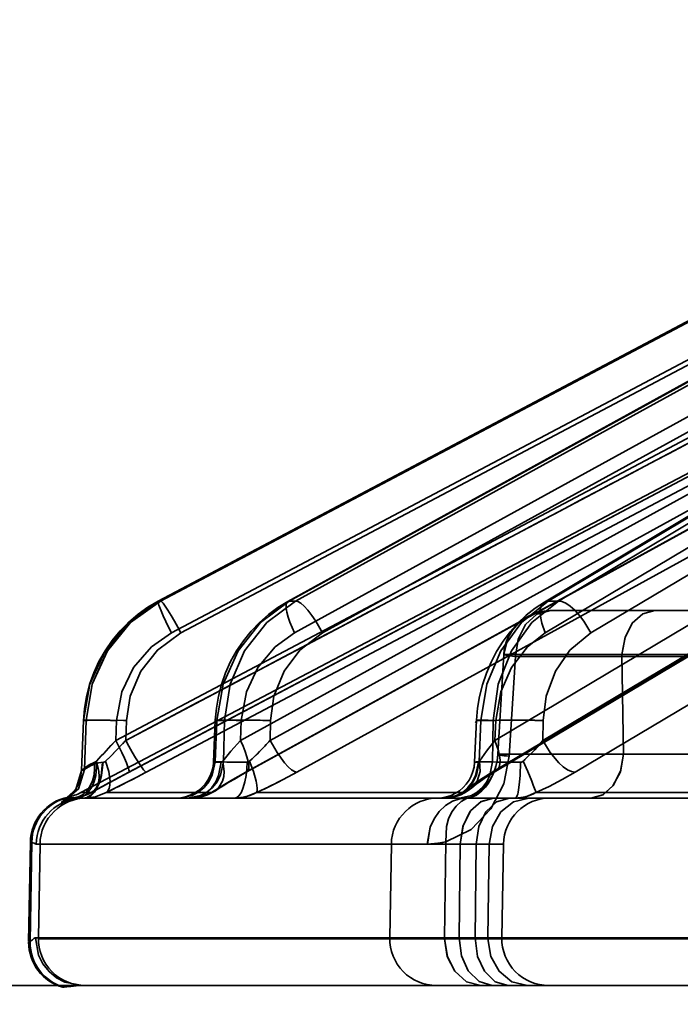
# Model space of a CAD drawing. Header units: millimetres. Extents: x -148444 to 51443, y -4810 to 453290.
# Tile 10 of 256: x 16176 to 16190, y 10617 to 10638. Entities that reach past the tile are written whole.
import ezdxf

# ---------------------------------------------------------------- set-up
doc = ezdxf.new("R2010")
doc.units = ezdxf.units.MM
doc.header["$XCLIPFRAME"] = 2
doc.layers.add('AHU03-3-68634OBJ', color=8, linetype='Continuous')
doc.layers.add('EC-MTR_250-0_7OBJ', color=8, linetype='Continuous')
picture_1 = doc.add_image_def('image1.bmp', size_in_pixel=(951, 911))

msp = doc.modelspace()

# ---------------------------------------------------------------- linework, layer by layer
at = {"layer": 'AHU03-3-68634OBJ', "color": 8, "linetype": 'Continuous', "lineweight": 35, "ltscale": 100}
msp.add_line((16386.277, 10617.827), (16118.277, 10617.827), dxfattribs=at)
at = {"layer": 'EC-MTR_250-0_7OBJ', "color": 8, "linetype": 'Continuous', "lineweight": 35, "ltscale": 100}
for p, q in [((16178.489, 10626.027), (16197.565, 10636.115)), ((16197.561, 10636.114), (16178.489, 10626.027)), ((16178.538, 10626.028), (16197.61, 10636.115)), ((16199.587, 10636.105), (16181.253, 10626.021)), ((16181.282, 10626.028), (16199.622, 10636.115)), ((16181.417, 10626.028), (16199.756, 10636.115)), ((16203.604, 10636.083), (16186.72, 10626.007)), ((16186.801, 10626.028), (16203.703, 10636.115)), ((16187.019, 10626.028), (16203.921, 10636.115)), ((16178.77, 10625.348), (16197.115, 10635.05)), ((16178.972, 10625.348), (16197.317, 10635.05)), ((16181.393, 10625.348), (16199.032, 10635.05)), ((16181.991, 10625.348), (16199.631, 10635.05)), ((16186.74, 10625.348), (16202.996, 10635.05)), ((16187.711, 10625.348), (16203.968, 10635.05)), ((16177.581, 10623.056), (16197.067, 10633.357)), ((16177.795, 10623.056), (16197.28, 10633.357)), ((16180.238, 10623.056), (16198.975, 10633.357)), ((16180.87, 10623.056), (16199.607, 10633.357)), ((16185.664, 10623.056), (16202.932, 10633.357)), ((16186.69, 10623.056), (16203.958, 10633.357)), ((16177.715, 10622.299), (16197.347, 10632.678)), ((16177.86, 10622.376), (16197.346, 10632.677)), ((16178.228, 10622.376), (16197.713, 10632.677)), ((16180.352, 10622.376), (16199.089, 10632.677)), ((16180.378, 10622.383), (16199.114, 10632.684)), ((16181.442, 10622.376), (16200.178, 10632.677)), ((16185.607, 10622.376), (16202.876, 10632.677)), ((16185.684, 10622.397), (16202.952, 10632.698)), ((16187.378, 10622.376), (16204.644, 10632.677)), ((16194.938, 10631.47), (16176.836, 10621.942)), ((16178.492, 10626.028), (16178.489, 10626.027)), ((16178.538, 10626.028), (16178.492, 10626.028)), ((16181.417, 10626.028), (16181.282, 10626.028)), ((16186.72, 10626.007), (16186.522, 10625.877)), ((16187.019, 10626.028), (16186.801, 10626.028)), ((16194.444, 10625.827), (16186.853, 10625.827)), ((16185.858, 10624.891), (16185.726, 10622.759)), ((16185.731, 10622.763), (16185.858, 10624.891)), ((16185.971, 10622.717), (16186.101, 10624.845)), ((16194.243, 10624.845), (16186.101, 10624.845)), ((16195.917, 10624.889), (16188.374, 10624.89)), ((16188.374, 10624.89), (16188.409, 10622.765)), ((16188.409, 10622.765), (16188.374, 10624.89)), ((16176.85, 10622.411), (16176.891, 10623.48)), ((16176.854, 10622.415), (16176.895, 10623.478)), ((16176.949, 10623.478), (16176.895, 10623.478)), ((16176.916, 10622.437), (16176.949, 10623.478)), ((16177.581, 10623.056), (16177.597, 10623.478)), ((16177.795, 10623.056), (16177.808, 10623.478)), ((16179.665, 10622.592), (16179.704, 10623.485)), ((16179.7, 10622.599), (16179.738, 10623.478)), ((16179.897, 10623.478), (16179.738, 10623.478)), ((16179.877, 10622.599), (16179.897, 10623.478)), ((16180.238, 10623.056), (16180.257, 10623.478)), ((16180.87, 10623.056), (16180.88, 10623.478)), ((16185.232, 10622.59), (16185.274, 10623.487)), ((16185.327, 10622.599), (16185.368, 10623.478)), ((16185.627, 10623.478), (16185.368, 10623.478)), ((16185.615, 10622.599), (16185.627, 10623.478)), ((16185.664, 10623.056), (16185.684, 10623.478)), ((16186.69, 10623.056), (16186.696, 10623.478)), ((16192.956, 10622.765), (16188.409, 10622.765)), ((16179.877, 10622.599), (16179.7, 10622.599)), ((16185.615, 10622.599), (16185.327, 10622.599)), ((16176.854, 10622.415), (16176.916, 10622.437)), ((16176.658, 10621.921), (16176.63, 10621.89)), ((16176.685, 10621.954), (16176.658, 10621.921)), ((16176.711, 10621.99), (16176.685, 10621.954)), ((16176.736, 10622.028), (16176.711, 10621.989)), ((16176.759, 10622.069), (16176.736, 10622.028)), ((16177.056, 10621.942), (16176.836, 10621.942)), ((16179.622, 10621.942), (16177.38, 10621.942)), ((16184.981, 10621.942), (16180.582, 10621.942)), ((16192.619, 10621.942), (16186.54, 10621.942)), ((16176.527, 10621.8), (16176.507, 10621.786)), ((16176.549, 10621.817), (16176.526, 10621.799)), ((16176.575, 10621.838), (16176.549, 10621.816)), ((16176.565, 10621.846), (16176.597, 10621.846)), ((16176.603, 10621.863), (16176.575, 10621.838)), ((16176.631, 10621.891), (16176.602, 10621.862)), ((16185.634, 10621.827), (16176.889, 10621.827)), ((16185.974, 10621.827), (16185.634, 10621.827)), ((16192.25, 10621.827), (16185.974, 10621.827)), ((16175.76, 10620.883), (16175.723, 10618.77)), ((16175.755, 10618.77), (16175.791, 10620.883)), ((16175.791, 10620.883), (16175.76, 10620.883)), ((16185.848, 10620.845), (16175.886, 10620.845)), ((16175.931, 10618.845), (16175.966, 10620.845)), ((16183.457, 10620.845), (16183.422, 10618.845)), ((16184.927, 10620.844), (16183.457, 10620.845)), ((16184.594, 10618.845), (16184.621, 10620.889)), ((16184.927, 10620.845), (16184.902, 10618.845)), ((16185.242, 10618.845), (16185.267, 10620.845)), ((16185.516, 10618.845), (16185.545, 10620.845)), ((16185.813, 10618.845), (16185.848, 10620.845)), ((16175.755, 10618.77), (16175.723, 10618.77)), ((16175.723, 10618.752), (16175.754, 10618.752)), ((16175.871, 10618.845), (16175.931, 10618.845)), ((16195.845, 10618.845), (16175.931, 10618.845)), ((16195.845, 10618.827), (16175.931, 10618.827)), ((16176.452, 10617.79), (16176.483, 10617.79)), ((16176.871, 10617.827), (16201.946, 10617.827))]:
    msp.add_line(p, q, dxfattribs=at)
at = {"layer": 'EC-MTR_250-0_7OBJ', "color": 8, "linetype": 'Continuous', "lineweight": 35, "ltscale": 100, "flags": 128}
for points in [[(16176.895, 10623.478), (16177.029, 10624.256), (16177.356, 10624.966), (16177.852, 10625.57), (16178.492, 10626.028)], [(16176.949, 10623.478), (16177.079, 10624.256), (16177.404, 10624.966), (16177.898, 10625.57), (16178.538, 10626.028)], [(16178.538, 10626.028), (16177.899, 10625.574), (16177.401, 10624.968), (16177.076, 10624.253), (16176.949, 10623.478)], [(16178.489, 10626.027), (16178.267, 10625.897), (16178.056, 10625.747)], [(16178.489, 10626.027), (16178.484, 10626.01), (16178.486, 10625.993), (16178.491, 10625.97), (16178.5, 10625.941)], [(16178.5, 10625.941), (16178.512, 10625.905), (16178.547, 10625.817), (16178.593, 10625.711), (16178.648, 10625.592), (16178.708, 10625.469), (16178.77, 10625.348)], [(16178.538, 10626.028), (16178.557, 10626.016), (16178.572, 10626.002), (16178.591, 10625.98), (16178.637, 10625.918), (16178.695, 10625.83), (16178.762, 10625.722), (16178.833, 10625.601), (16178.904, 10625.473), (16178.972, 10625.348)], [(16181.282, 10626.028), (16180.666, 10625.57), (16180.188, 10624.966), (16179.87, 10624.256), (16179.738, 10623.478)], [(16179.897, 10623.478), (16180.019, 10624.256), (16180.329, 10624.966), (16180.802, 10625.57), (16181.417, 10626.028)], [(16181.253, 10626.021), (16181.04, 10625.891), (16180.837, 10625.741)], [(16181.253, 10626.021), (16181.229, 10625.994), (16181.221, 10625.973), (16181.215, 10625.947), (16181.215, 10625.877), (16181.229, 10625.79), (16181.256, 10625.687), (16181.294, 10625.576), (16181.34, 10625.461), (16181.393, 10625.348)], [(16181.282, 10626.028), (16181.253, 10626.021)], [(16181.991, 10625.348), (16181.845, 10625.601), (16181.762, 10625.722), (16181.677, 10625.83), (16181.596, 10625.918), (16181.524, 10625.98), (16181.464, 10626.016), (16181.417, 10626.028)], [(16186.801, 10626.028), (16186.232, 10625.57), (16185.79, 10624.966), (16185.494, 10624.256), (16185.368, 10623.478)], [(16185.627, 10623.478), (16185.736, 10624.256), (16186.019, 10624.966), (16186.453, 10625.57), (16187.019, 10626.028)], [(16186.72, 10626.007), (16186.679, 10625.971), (16186.65, 10625.917), (16186.633, 10625.845), (16186.63, 10625.759), (16186.641, 10625.662), (16186.664, 10625.558), (16186.74, 10625.348)], [(16186.801, 10626.028), (16186.758, 10626.023), (16186.72, 10626.007)], [(16187.711, 10625.348), (16187.563, 10625.601), (16187.471, 10625.722), (16187.372, 10625.83), (16187.272, 10625.918), (16187.176, 10625.98), (16187.091, 10626.016), (16187.019, 10626.028)], [(16178.056, 10625.747), (16177.857, 10625.577), (16177.672, 10625.389), (16177.504, 10625.185), (16177.354, 10624.967), (16177.222, 10624.736), (16177.112, 10624.496), (16177.023, 10624.248), (16176.956, 10623.994)], [(16180.837, 10625.741), (16180.645, 10625.572), (16180.467, 10625.385), (16180.304, 10625.182), (16180.158, 10624.965), (16180.03, 10624.735), (16179.923, 10624.496), (16179.835, 10624.249), (16179.77, 10623.996)], [(16186.522, 10625.877), (16186.334, 10625.727), (16186.155, 10625.558), (16185.99, 10625.372), (16185.838, 10625.17), (16185.702, 10624.954), (16185.583, 10624.726), (16185.483, 10624.489), (16185.401, 10624.244), (16185.338, 10623.994)], [(16186.853, 10625.827), (16186.5, 10625.762), (16186.327, 10625.676), (16186.17, 10625.556), (16186.041, 10625.407), (16185.944, 10625.238), (16185.858, 10624.891)], [(16186.853, 10625.827), (16186.5, 10625.762), (16186.327, 10625.676), (16186.17, 10625.556), (16186.041, 10625.406), (16185.944, 10625.238), (16185.858, 10624.891)], [(16186.101, 10624.845), (16186.161, 10625.217), (16186.318, 10625.53), (16186.56, 10625.748), (16186.853, 10625.827)], [(16188.374, 10624.89), (16188.44, 10625.254), (16188.595, 10625.556), (16188.816, 10625.757), (16189.076, 10625.827)], [(16188.374, 10624.89), (16188.44, 10625.253), (16188.595, 10625.556), (16188.817, 10625.757), (16189.076, 10625.827)], [(16177.597, 10623.478), (16177.709, 10624.093), (16177.959, 10624.608), (16178.34, 10625.049), (16178.77, 10625.348)], [(16178.972, 10625.348), (16178.469, 10624.982), (16178.116, 10624.533), (16177.887, 10623.997), (16177.808, 10623.478)], [(16180.257, 10623.478), (16180.368, 10624.093), (16180.61, 10624.608), (16180.978, 10625.049), (16181.393, 10625.348)], [(16181.991, 10625.348), (16181.508, 10624.982), (16181.17, 10624.533), (16180.953, 10623.997), (16180.88, 10623.478)], [(16185.684, 10623.478), (16185.79, 10624.093), (16186.016, 10624.608), (16186.357, 10625.049), (16186.74, 10625.348)], [(16187.711, 10625.348), (16187.266, 10624.982), (16186.957, 10624.533), (16186.76, 10623.997), (16186.696, 10623.478)], [(16185.858, 10624.891), (16185.869, 10624.879), (16185.905, 10624.871), (16185.941, 10624.865), (16185.986, 10624.858), (16186.04, 10624.852), (16186.101, 10624.845)], [(16185.858, 10624.891), (16185.869, 10624.879), (16185.905, 10624.871), (16185.941, 10624.865), (16185.986, 10624.858), (16186.04, 10624.852), (16186.101, 10624.845)], [(16188.374, 10624.89), (16187.918, 10624.89), (16187.405, 10624.89), (16186.872, 10624.89), (16186.634, 10624.89), (16186.386, 10624.89), (16186.119, 10624.89), (16185.931, 10624.89), (16185.858, 10624.891)], [(16179.77, 10623.996), (16179.726, 10623.741), (16179.704, 10623.485)], [(16176.956, 10623.994), (16176.912, 10623.738), (16176.891, 10623.48)], [(16185.338, 10623.994), (16185.296, 10623.741), (16185.274, 10623.487)], [(16177.597, 10623.478), (16177.466, 10623.482), (16177.334, 10623.485), (16177.209, 10623.488), (16177.097, 10623.489), (16177.049, 10623.489), (16177.007, 10623.489), (16176.971, 10623.488), (16176.941, 10623.487), (16176.919, 10623.486), (16176.903, 10623.484), (16176.891, 10623.478), (16176.903, 10623.504)], [(16177.744, 10623.48), (16177.463, 10623.487), (16177.327, 10623.489), (16177.204, 10623.489), (16177.102, 10623.488), (16177.024, 10623.485), (16176.996, 10623.484), (16176.974, 10623.482), (16176.958, 10623.48)], [(16180.257, 10623.478), (16180.15, 10623.481), (16180.046, 10623.485), (16179.949, 10623.487), (16179.864, 10623.488), (16179.827, 10623.489), (16179.795, 10623.489), (16179.767, 10623.489), (16179.744, 10623.488), (16179.726, 10623.488), (16179.714, 10623.487), (16179.703, 10623.484)], [(16179.704, 10623.485), (16179.723, 10623.48), (16179.738, 10623.478)], [(16179.897, 10623.478), (16179.939, 10623.481), (16180, 10623.485), (16180.177, 10623.489), (16180.41, 10623.488), (16180.662, 10623.484)], [(16185.684, 10623.478), (16185.602, 10623.481), (16185.525, 10623.484), (16185.454, 10623.486), (16185.392, 10623.488), (16185.365, 10623.488), (16185.341, 10623.489), (16185.321, 10623.489), (16185.304, 10623.489), (16185.291, 10623.489), (16185.279, 10623.488), (16185.251, 10623.428)], [(16185.274, 10623.487), (16185.289, 10623.485), (16185.3, 10623.483), (16185.313, 10623.482), (16185.33, 10623.481), (16185.368, 10623.478)], [(16185.627, 10623.478), (16185.744, 10623.484), (16185.909, 10623.488), (16186.113, 10623.489), (16186.333, 10623.487)], [(16177.581, 10623.056), (16177.473, 10622.94), (16177.171, 10622.612)], [(16177.363, 10622.612), (16177.452, 10622.7), (16177.729, 10622.986)], [(16177.729, 10622.986), (16177.602, 10622.853), (16177.481, 10622.729), (16177.363, 10622.612)], [(16177.581, 10623.056), (16177.711, 10622.796), (16177.765, 10622.679), (16177.809, 10622.577), (16177.827, 10622.532), (16177.841, 10622.493), (16177.853, 10622.458), (16177.861, 10622.43), (16177.866, 10622.407), (16177.867, 10622.391), (16177.865, 10622.38)], [(16177.795, 10623.056), (16177.862, 10622.931), (16177.933, 10622.805), (16178.003, 10622.684), (16178.07, 10622.577), (16178.127, 10622.489), (16178.174, 10622.426), (16178.193, 10622.404), (16178.208, 10622.389), (16178.22, 10622.38)], [(16180.239, 10623.056), (16180.037, 10622.825), (16179.864, 10622.612)], [(16179.864, 10622.612), (16180.037, 10622.825), (16180.239, 10623.056)], [(16180.238, 10623.056), (16180.295, 10622.934), (16180.342, 10622.817), (16180.379, 10622.708), (16180.404, 10622.609), (16180.416, 10622.526), (16180.416, 10622.459), (16180.411, 10622.432), (16180.403, 10622.411), (16180.378, 10622.383)], [(16180.87, 10623.056), (16181.021, 10622.796), (16181.182, 10622.577), (16181.259, 10622.493), (16181.329, 10622.43), (16181.391, 10622.391), (16181.442, 10622.376)], [(16185.34, 10622.612), (16185.483, 10622.825), (16185.664, 10623.056)], [(16185.664, 10623.056), (16185.483, 10622.825), (16185.34, 10622.612)], [(16185.684, 10622.397), (16185.725, 10622.433), (16185.754, 10622.487), (16185.77, 10622.555), (16185.774, 10622.637), (16185.765, 10622.731), (16185.743, 10622.834), (16185.664, 10623.056)], [(16186.69, 10623.056), (16186.513, 10622.854), (16186.32, 10622.661)], [(16186.32, 10622.661), (16186.513, 10622.854), (16186.69, 10623.056)], [(16186.69, 10623.056), (16186.843, 10622.796), (16187.027, 10622.577), (16187.121, 10622.493), (16187.214, 10622.43), (16187.3, 10622.391), (16187.378, 10622.376)], [(16180.435, 10622.612), (16180.488, 10622.661), (16180.647, 10622.818)], [(16180.647, 10622.817), (16180.594, 10622.764), (16180.435, 10622.612)], [(16185.726, 10622.759), (16185.718, 10622.67), (16185.703, 10622.582), (16185.683, 10622.497), (16185.657, 10622.416), (16185.627, 10622.341), (16185.593, 10622.271), (16185.557, 10622.207), (16185.518, 10622.149), (16185.477, 10622.096), (16185.435, 10622.047), (16185.392, 10622.004), (16185.349, 10621.965), (16185.306, 10621.931), (16185.264, 10621.902), (16185.224, 10621.878), (16185.186, 10621.859), (16185.154, 10621.846)], [(16185.185, 10621.849), (16185.273, 10621.891), (16185.386, 10621.977), (16185.463, 10622.059), (16185.519, 10622.133), (16185.58, 10622.233), (16185.629, 10622.334), (16185.672, 10622.448), (16185.714, 10622.621), (16185.731, 10622.763)], [(16185.726, 10622.76), (16185.742, 10622.751), (16185.761, 10622.746), (16185.789, 10622.741), (16185.824, 10622.735), (16185.866, 10622.729), (16185.971, 10622.717)], [(16188.409, 10622.762), (16187.372, 10622.764), (16186.533, 10622.765), (16186.011, 10622.765), (16185.731, 10622.763)], [(16185.731, 10622.763), (16185.81, 10622.763), (16185.936, 10622.764), (16186.106, 10622.765), (16186.321, 10622.765), (16186.57, 10622.765), (16186.737, 10622.765), (16187.105, 10622.765), (16187.604, 10622.764), (16188.025, 10622.763), (16188.409, 10622.762)], [(16185.731, 10622.763), (16185.748, 10622.749), (16185.774, 10622.744), (16185.81, 10622.737), (16185.856, 10622.731), (16185.91, 10622.724), (16185.971, 10622.717)], [(16187.714, 10621.827), (16187.968, 10621.896), (16188.183, 10622.087), (16188.34, 10622.388), (16188.409, 10622.765)], [(16188.409, 10622.765), (16188.344, 10622.4), (16188.19, 10622.097), (16187.97, 10621.897), (16187.714, 10621.827)], [(16177.138, 10622.59), (16177.119, 10622.32), (16177.084, 10622.19), (16177.032, 10622.073), (16176.965, 10621.976), (16176.888, 10621.903), (16176.804, 10621.856), (16176.719, 10621.835)], [(16176.749, 10621.818), (16176.836, 10621.841), (16176.921, 10621.89), (16177, 10621.963), (16177.068, 10622.06), (16177.121, 10622.176), (16177.157, 10622.304), (16177.177, 10622.571)], [(16176.871, 10622.431), (16176.92, 10622.474), (16177.013, 10622.538), (16177.138, 10622.59)], [(16177.302, 10622.588), (16177.268, 10622.305), (16177.228, 10622.169), (16177.174, 10622.048), (16177.109, 10621.95), (16177.037, 10621.88), (16176.962, 10621.84), (16176.889, 10621.827)], [(16176.91, 10621.827), (16176.981, 10621.84), (16177.054, 10621.88), (16177.125, 10621.95), (16177.188, 10622.048), (16177.24, 10622.169), (16177.279, 10622.305), (16177.313, 10622.589)], [(16176.916, 10622.437), (16176.955, 10622.462), (16177.042, 10622.516), (16177.177, 10622.571)], [(16177.177, 10622.571), (16177.035, 10622.512), (16176.961, 10622.467), (16176.916, 10622.437)], [(16177.056, 10621.942), (16177.111, 10621.978), (16177.158, 10622.03), (16177.194, 10622.101), (16177.217, 10622.187), (16177.226, 10622.285), (16177.22, 10622.392), (16177.171, 10622.612)], [(16177.171, 10622.612), (16177.16, 10622.602), (16177.149, 10622.595), (16177.138, 10622.59)], [(16177.177, 10622.571), (16177.218, 10622.58), (16177.26, 10622.586), (16177.317, 10622.589)], [(16177.363, 10622.612), (16177.347, 10622.599), (16177.33, 10622.591), (16177.317, 10622.589)], [(16177.38, 10621.942), (16177.414, 10621.978), (16177.44, 10622.03), (16177.455, 10622.101), (16177.459, 10622.187), (16177.451, 10622.285), (16177.431, 10622.392), (16177.363, 10622.612)], [(16179.665, 10622.592), (16179.655, 10622.491), (16179.631, 10622.392), (16179.595, 10622.297), (16179.547, 10622.207), (16179.488, 10622.124), (16179.42, 10622.049), (16179.342, 10621.984), (16179.256, 10621.928), (16179.165, 10621.885), (16179.068, 10621.853), (16178.968, 10621.833), (16178.867, 10621.827)], [(16179.7, 10622.599), (16179.638, 10622.312), (16179.566, 10622.174), (16179.466, 10622.052), (16179.345, 10621.952), (16179.211, 10621.881), (16178.935, 10621.827)], [(16179.877, 10622.599), (16179.815, 10622.312), (16179.743, 10622.174), (16179.643, 10622.052), (16179.522, 10621.952), (16179.388, 10621.881), (16179.112, 10621.827)], [(16179.827, 10622.589), (16179.774, 10622.305), (16179.713, 10622.169), (16179.63, 10622.048), (16179.53, 10621.95), (16179.419, 10621.88), (16179.304, 10621.84), (16179.191, 10621.827)], [(16179.864, 10622.612), (16179.893, 10622.392), (16179.885, 10622.285), (16179.859, 10622.187), (16179.763, 10622.03), (16179.696, 10621.978), (16179.622, 10621.942)], [(16179.827, 10622.589), (16179.79, 10622.588), (16179.757, 10622.588), (16179.73, 10622.588), (16179.707, 10622.588), (16179.689, 10622.589), (16179.676, 10622.59), (16179.666, 10622.592)], [(16179.7, 10622.599), (16179.685, 10622.597), (16179.674, 10622.595)], [(16179.864, 10622.612), (16179.852, 10622.599), (16179.84, 10622.591), (16179.827, 10622.589)], [(16179.877, 10622.599), (16179.953, 10622.594), (16180.066, 10622.59), (16180.211, 10622.588), (16180.38, 10622.589)], [(16180.12, 10621.827), (16180.166, 10621.84), (16180.213, 10621.88), (16180.259, 10621.95), (16180.3, 10622.048), (16180.334, 10622.169), (16180.359, 10622.305), (16180.374, 10622.447), (16180.38, 10622.589)], [(16180.38, 10622.589), (16180.4, 10622.591), (16180.418, 10622.599), (16180.435, 10622.612)], [(16180.435, 10622.612), (16180.518, 10622.392), (16180.577, 10622.187), (16180.592, 10622.101), (16180.598, 10622.03), (16180.594, 10621.978), (16180.582, 10621.942)], [(16185.233, 10622.59), (16185.222, 10622.488), (16185.198, 10622.389), (16185.162, 10622.295), (16185.114, 10622.205), (16185.055, 10622.123), (16184.986, 10622.048), (16184.909, 10621.983), (16184.823, 10621.928), (16184.732, 10621.884), (16184.635, 10621.853), (16184.535, 10621.833), (16184.435, 10621.827)], [(16184.594, 10621.827), (16184.852, 10621.88), (16184.978, 10621.95), (16185.091, 10622.048), (16185.184, 10622.169), (16185.253, 10622.305), (16185.313, 10622.589)], [(16185.971, 10622.717), (16185.854, 10622.132), (16185.577, 10621.593), (16185.159, 10621.158), (16184.621, 10620.889)], [(16184.622, 10621.827), (16184.877, 10621.881), (16185.001, 10621.952), (16185.112, 10622.052), (16185.204, 10622.174), (16185.271, 10622.312), (16185.327, 10622.599)], [(16185.615, 10622.599), (16185.558, 10622.312), (16185.491, 10622.174), (16185.4, 10622.052), (16185.288, 10621.952), (16185.164, 10621.881), (16184.909, 10621.827)], [(16184.981, 10621.942), (16185.154, 10622.03), (16185.285, 10622.187), (16185.348, 10622.392), (16185.34, 10622.612)], [(16185.718, 10622.675), (16185.705, 10622.591), (16185.686, 10622.509), (16185.662, 10622.431), (16185.634, 10622.357), (16185.602, 10622.288), (16185.567, 10622.224), (16185.529, 10622.165), (16185.489, 10622.111), (16185.448, 10622.061), (16185.404, 10622.015), (16185.361, 10621.975), (16185.316, 10621.939), (16185.273, 10621.908), (16185.23, 10621.882), (16185.191, 10621.861), (16185.156, 10621.846), (16185.128, 10621.837)], [(16185.233, 10622.59), (16185.246, 10622.592), (16185.257, 10622.593), (16185.27, 10622.595), (16185.286, 10622.596), (16185.327, 10622.599)], [(16185.327, 10622.599), (16185.286, 10622.596), (16185.27, 10622.595), (16185.257, 10622.593), (16185.246, 10622.592), (16185.235, 10622.59)], [(16185.313, 10622.589), (16185.278, 10622.588), (16185.264, 10622.588), (16185.253, 10622.588), (16185.238, 10622.589)], [(16185.34, 10622.612), (16185.326, 10622.594), (16185.313, 10622.589)], [(16185.615, 10622.599), (16185.723, 10622.594), (16185.863, 10622.59), (16186.211, 10622.589)], [(16186.211, 10622.589), (16186.202, 10622.305), (16186.191, 10622.169), (16186.177, 10622.048), (16186.16, 10621.95), (16186.151, 10621.912), (16186.141, 10621.88), (16186.132, 10621.856), (16186.122, 10621.84), (16186.103, 10621.827)], [(16186.267, 10622.612), (16186.249, 10622.599), (16186.231, 10622.591), (16186.211, 10622.589)], [(16186.267, 10622.612), (16186.364, 10622.392), (16186.449, 10622.187), (16186.484, 10622.101), (16186.51, 10622.03), (16186.529, 10621.978), (16186.54, 10621.942)], [(16176.854, 10622.415), (16176.729, 10622.01), (16176.416, 10621.728)], [(16176.916, 10622.437), (16176.784, 10622.022), (16176.454, 10621.738)], [(16176.85, 10622.411), (16176.846, 10622.357), (16176.839, 10622.305), (16176.829, 10622.254), (16176.815, 10622.205), (16176.799, 10622.158), (16176.78, 10622.112), (16176.759, 10622.069)], [(16176.85, 10622.411), (16176.846, 10622.357), (16176.839, 10622.305), (16176.829, 10622.254)], [(16176.85, 10622.411), (16176.871, 10622.431)], [(16177.056, 10621.942), (16177.296, 10622.074), (16177.566, 10622.22), (16177.86, 10622.376)], [(16178.228, 10622.376), (16178.015, 10622.264), (16177.38, 10621.942)], [(16180.352, 10622.376), (16180.074, 10622.22), (16179.831, 10622.075), (16179.622, 10621.942)], [(16179.884, 10622.097), (16179.992, 10622.162), (16180.11, 10622.232), (16180.239, 10622.306), (16180.378, 10622.383)], [(16180.378, 10622.383), (16180.352, 10622.376)], [(16180.582, 10621.942), (16180.859, 10622.074), (16181.15, 10622.22), (16181.442, 10622.376)], [(16184.981, 10621.942), (16185.147, 10622.074), (16185.357, 10622.22), (16185.607, 10622.376)], [(16185.331, 10622.168), (16185.405, 10622.22), (16185.489, 10622.276), (16185.582, 10622.335), (16185.684, 10622.397)], [(16185.607, 10622.376), (16185.628, 10622.378), (16185.684, 10622.397)], [(16187.378, 10622.376), (16187.102, 10622.22), (16186.822, 10622.075), (16186.54, 10621.942)], [(16177.072, 10621.95), (16177.186, 10622.014), (16177.309, 10622.081), (16177.439, 10622.151), (16177.575, 10622.224), (16177.718, 10622.3)], [(16177.072, 10621.95), (16177.186, 10622.013), (16177.308, 10622.08), (16177.437, 10622.15), (16177.573, 10622.223), (16177.715, 10622.299)], [(16185.171, 10622.044), (16185.213, 10622.08), (16185.267, 10622.121), (16185.331, 10622.168)], [(16177.056, 10621.942), (16176.973, 10621.903), (16176.719, 10621.835)], [(16176.725, 10621.836), (16176.797, 10621.848), (16176.868, 10621.866), (16176.938, 10621.889), (16177.006, 10621.917), (16177.072, 10621.95)], [(16176.91, 10621.827), (16177.146, 10621.855), (16177.38, 10621.942)], [(16179.622, 10621.942), (16179.407, 10621.855), (16179.191, 10621.827)], [(16179.454, 10621.866), (16179.54, 10621.896), (16179.624, 10621.935), (16179.705, 10621.983)], [(16179.705, 10621.983), (16179.789, 10622.037), (16179.884, 10622.097)], [(16180.12, 10621.827), (16180.352, 10621.855), (16180.582, 10621.942)], [(16184.594, 10621.827), (16184.681, 10621.831), (16184.768, 10621.845), (16184.853, 10621.867), (16184.938, 10621.898), (16185.019, 10621.938), (16185.097, 10621.987), (16185.17, 10622.044)], [(16184.594, 10621.827), (16184.787, 10621.855), (16184.981, 10621.942)], [(16184.938, 10621.898), (16185.019, 10621.938), (16185.097, 10621.987), (16185.17, 10622.044)], [(16186.103, 10621.827), (16186.323, 10621.855), (16186.54, 10621.942)], [(16176.416, 10621.728), (16176.431, 10621.744), (16176.541, 10621.793), (16176.719, 10621.835)], [(16176.749, 10621.818), (16176.607, 10621.789), (16176.504, 10621.757), (16176.454, 10621.738)], [(16176.508, 10621.786), (16176.494, 10621.777), (16176.484, 10621.771), (16176.475, 10621.766), (16176.486, 10621.771), (16176.501, 10621.778), (16176.511, 10621.782), (16176.522, 10621.786), (16176.535, 10621.791), (16176.549, 10621.796), (16176.565, 10621.801), (16176.582, 10621.806), (16176.601, 10621.811), (16176.622, 10621.816), (16176.644, 10621.822), (16176.669, 10621.827), (16176.696, 10621.831), (16176.725, 10621.836)], [(16176.486, 10621.771), (16176.501, 10621.778), (16176.511, 10621.782)], [(16176.523, 10621.786), (16176.535, 10621.791), (16176.549, 10621.796), (16176.565, 10621.801), (16176.582, 10621.806)], [(16176.719, 10621.834), (16176.647, 10621.841), (16176.597, 10621.846)], [(16176.622, 10621.816), (16176.644, 10621.822), (16176.669, 10621.827), (16176.696, 10621.831)], [(16176.846, 10621.826), (16176.86, 10621.827), (16176.875, 10621.827), (16176.889, 10621.827)], [(16179.192, 10621.827), (16179.279, 10621.831), (16179.367, 10621.844), (16179.454, 10621.866)], [(16184.224, 10620.845), (16184.288, 10621.208), (16184.368, 10621.384), (16184.478, 10621.54), (16184.612, 10621.667), (16184.762, 10621.758), (16184.918, 10621.811), (16185.071, 10621.827)], [(16185.071, 10621.827), (16184.919, 10621.811), (16184.763, 10621.758), (16184.612, 10621.667), (16184.478, 10621.54), (16184.368, 10621.384), (16184.288, 10621.208), (16184.225, 10620.845)], [(16184.594, 10621.827), (16184.681, 10621.831), (16184.768, 10621.845), (16184.853, 10621.867)], [(16184.621, 10620.889), (16184.634, 10621.222), (16184.677, 10621.384), (16184.746, 10621.531), (16184.836, 10621.655), (16184.944, 10621.75), (16185.063, 10621.815), (16185.185, 10621.849)], [(16185.634, 10621.827), (16185.369, 10621.754), (16185.146, 10621.55), (16184.988, 10621.232), (16184.927, 10620.845)], [(16184.927, 10620.845), (16184.983, 10621.217), (16185.131, 10621.53), (16185.359, 10621.748), (16185.634, 10621.827)], [(16185.185, 10621.849), (16185.123, 10621.832), (16185.071, 10621.827)], [(16185.127, 10621.837), (16185.107, 10621.832), (16185.091, 10621.829), (16185.08, 10621.828)], [(16185.267, 10620.845), (16185.323, 10621.217), (16185.471, 10621.53), (16185.699, 10621.748), (16185.974, 10621.827)], [(16185.545, 10620.845), (16185.612, 10621.217), (16185.79, 10621.53), (16186.063, 10621.748), (16186.392, 10621.827)], [(16175.791, 10620.883), (16175.815, 10620.874), (16175.839, 10620.861), (16175.862, 10620.85), (16175.886, 10620.845)], [(16175.886, 10620.845), (16175.862, 10620.85), (16175.839, 10620.861), (16175.815, 10620.874), (16175.791, 10620.883)], [(16184.224, 10620.845), (16184.414, 10620.855), (16184.621, 10620.889)], [(16184.621, 10620.889), (16184.516, 10620.869), (16184.225, 10620.845)], [(16175.755, 10618.77), (16175.777, 10618.78), (16175.794, 10618.792), (16175.807, 10618.803), (16175.826, 10618.82), (16175.837, 10618.83), (16175.849, 10618.838), (16175.86, 10618.843), (16175.871, 10618.845)], [(16175.871, 10618.845), (16175.936, 10618.472), (16176.028, 10618.289), (16176.158, 10618.126), (16176.319, 10617.994), (16176.499, 10617.899), (16176.871, 10617.827)], [(16184.594, 10618.827), (16184.65, 10618.449), (16184.81, 10618.131), (16185.059, 10617.908), (16185.362, 10617.827)], [(16184.594, 10618.827), (16184.651, 10618.45), (16184.811, 10618.131), (16185.06, 10617.908), (16185.362, 10617.827)], [(16184.902, 10618.845), (16184.951, 10618.462), (16185.097, 10618.138), (16185.328, 10617.91), (16185.609, 10617.827)], [(16185.242, 10618.845), (16185.295, 10618.449), (16185.442, 10618.131), (16185.671, 10617.908), (16185.949, 10617.827)], [(16185.515, 10618.827), (16185.578, 10618.449), (16185.755, 10618.131), (16186.029, 10617.908), (16186.363, 10617.827)], [(16176.483, 10617.79), (16176.54, 10617.798), (16176.624, 10617.81), (16176.735, 10617.822), (16176.871, 10617.827)]]:
    msp.add_lwpolyline(points, dxfattribs=at)
at = {"layer": 'EC-MTR_250-0_7OBJ', "color": 8, "linetype": 'Continuous', "lineweight": 35, "ltscale": 100}
for centre, radius, start, end in [((20885.394, 1726.493), 10065.303, 117.7598493, 117.8854687), ((16186.853, 10624.827), 1, 90, 176.5396), ((16177.077, 10602.194), 21.296, 88.033, 88.2045), ((16177.078, 10602.227), 21.263, 88.0328, 88.2046), ((16180.236, 10605.257), 18.232, 87.9743, 88.6596), ((16180.246, 10605.599), 17.89, 87.9677, 88.6662), ((16186.1, 10607.451), 16.038, 87.8703, 89.1706), ((16186.123, 10608.332), 15.156, 87.8325, 89.2085), ((16207.838, 10594.663), 41.492, 136.819, 137.6545), ((16166.173, 10633.896), 15.892, 316.647, 316.9947), ((16166.174, 10633.895), 15.891, 316.6469, 316.9947), ((16175.714, 10627.665), 6.915, 315.4989, 318.2104), ((16175.729, 10627.651), 6.896, 315.4945, 318.2139), ((16183.864, 10625.282), 3.592, 311.9893, 313.1359), ((16199.328, 10581.633), 46.053, 117.7859, 118.923), ((16162.397, 10652.268), 33.825, 296.2919, 297.9062), ((16174.838, 10634.387), 13.707, 294.7759, 298.8031), ((16176.371, 10622.827), 1, 281.2208, 297.7585), ((16176.595, 10622.806), 0.98, 277.2758, 298.0686), ((16180.12, 10622.812), 0.985, 269.9638, 297.9736), ((16186.101, 10622.72), 0.893, 270.0788, 299.4073), ((16176.76, 10620.865), 1, 101.2208, 179), ((16176.791, 10620.865), 1, 101.2272, 179.0041), ((16176.886, 10620.827), 1, 97.9093, 178.9863), ((16176.966, 10620.827), 1, 90.003, 179.0033), ((16175.497, 10625.053), 3.45, 285.4363, 286.0955), ((16175.577, 10624.773), 3.159, 285.4056, 286.1257), ((16176.889, 10620.775), 1.052, 90.047, 97.6943), ((16176.889, 10620.782), 1.045, 90.0204, 97.7196), ((16184.457, 10620.827), 1, 90.0004, 178.9852), ((16186.848, 10620.827), 1, 90, 179), ((16176.723, 10618.752), 1, 180, 254.2574), ((16176.754, 10618.752), 1, 180.0001, 254.2498), ((16176.931, 10618.827), 1, 178.9968, 269.9969), ((16184.423, 10618.827), 1, 178.9915, 269.9594), ((16186.813, 10618.827), 1, 179, 270)]:
    msp.add_arc(centre, radius, start, end, dxfattribs=at)

# ---------------------------------------------------------------- pictures from other files: only their frames are drawn
at = {"color": 8, "lineweight": 13}
image = msp.add_image(picture_1, insert=(15772.134, 11523.821), size_in_units=(1986.021, 1904.625), rotation=-90, dxfattribs=at)
image.set_boundary_path([(-0.5, -0.5), (950.5, 910.5)])

doc.saveas('drawing.dxf')
